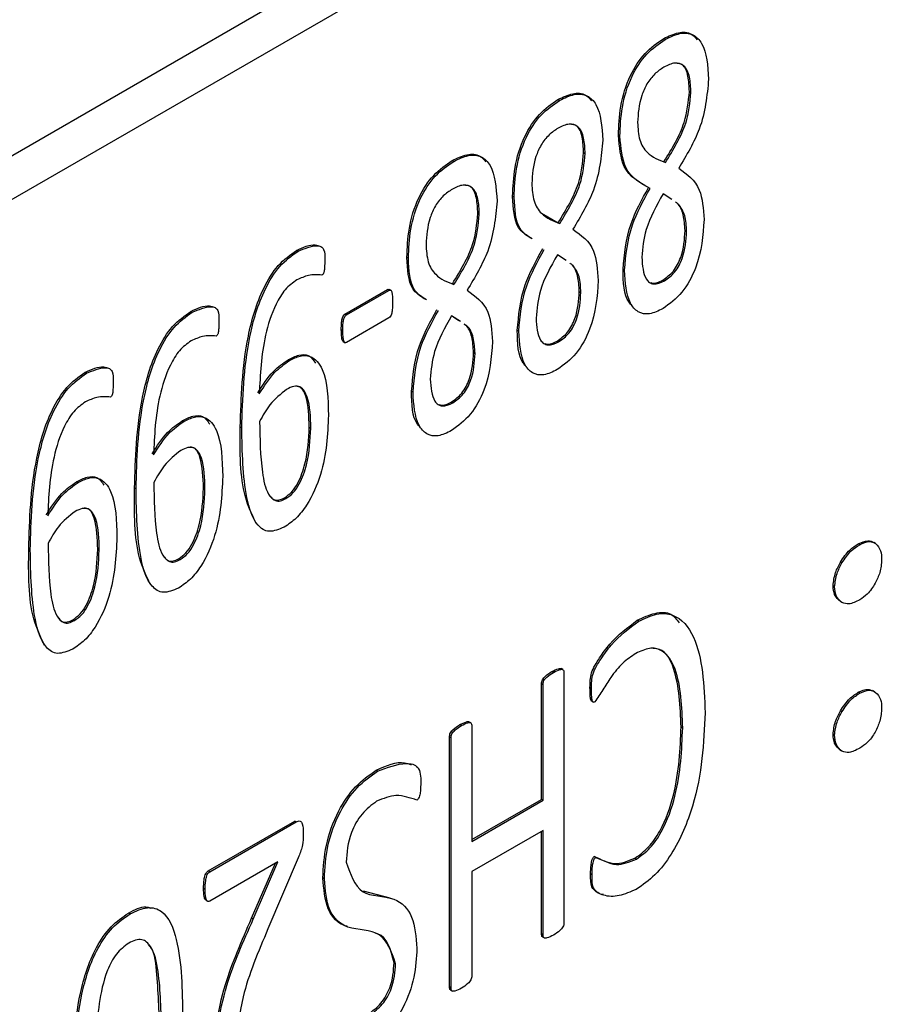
# Model space of a CAD drawing. Header units: inches. Extents: x 0 to 5655, y -2263 to 1330.
# Tile 15 of 239: x 515 to 535, y 958 to 981. Entities that reach past the tile are written whole.
import ezdxf

# ---------------------------------------------------------------- set-up
doc = ezdxf.new("R2010")
doc.units = ezdxf.units.IN
doc.header["$MEASUREMENT"] = 0

msp = doc.modelspace()

# ---------------------------------------------------------------- linework, layer by layer
at = {"color": 7, "linetype": 'Continuous', "lineweight": 25}
for p, q in [((611.875, 1033.684), (417.42, 921.455)), ((612.759, 1033.174), (418.304, 920.945)), ((529.943, 980.323), (529.908, 980.344)), ((530.505, 979.108), (530.54, 979.088)), ((527.479, 978.901), (527.444, 978.922)), ((528.887, 978.067), (528.852, 978.088)), ((528.041, 977.686), (528.076, 977.666)), ((525.015, 977.479), (524.98, 977.5)), ((529.913, 977.472), (529.948, 977.451)), ((526.423, 976.645), (526.388, 976.666)), ((530.1, 976.589), (529.894, 976.727)), ((525.577, 976.264), (525.612, 976.244)), ((527.061, 976.27), (527.449, 976.05)), ((527.449, 976.05), (527.484, 976.029)), ((530.405, 975.87), (530.44, 975.85)), ((521.389, 975.386), (521.354, 975.407)), ((527.636, 975.167), (527.43, 975.305)), ((523.959, 975.223), (523.924, 975.243)), ((528.995, 974.941), (528.96, 974.961)), ((524.985, 974.628), (525.02, 974.607)), ((529.886, 974.714), (529.922, 974.693)), ((522.48, 973.922), (523.47, 974.494)), ((522.515, 973.902), (523.505, 974.474)), ((523.505, 974.474), (523.47, 974.494)), ((523.552, 974.472), (523.508, 974.498)), ((527.941, 974.448), (527.976, 974.428)), ((518.925, 973.964), (518.89, 973.985)), ((522.515, 973.902), (522.48, 973.922)), ((523.505, 973.832), (522.515, 973.26)), ((525.172, 973.745), (524.966, 973.883)), ((525.136, 973.765), (525.017, 973.845)), ((522.432, 973.532), (522.397, 973.552)), ((526.531, 973.519), (526.496, 973.539)), ((522.439, 973.279), (522.483, 973.253)), ((527.422, 973.292), (527.458, 973.271)), ((525.477, 973.026), (525.512, 973.006)), ((521.191, 972.837), (521.155, 972.858)), ((516.461, 972.542), (516.426, 972.563)), ((524.067, 972.097), (524.032, 972.117)), ((524.958, 971.869), (524.994, 971.849)), ((518.727, 971.415), (518.691, 971.436)), ((520.079, 971.268), (520.044, 971.288)), ((521.65, 971.283), (521.685, 971.262)), ((516.263, 969.993), (516.227, 970.014)), ((517.615, 969.846), (517.58, 969.866)), ((519.186, 969.861), (519.221, 969.84)), ((521.072, 969.641), (521.108, 969.62)), ((515.151, 968.424), (515.116, 968.444)), ((516.722, 968.439), (516.757, 968.418)), ((534.474, 968.545), (534.439, 968.565)), ((534.843, 968.573), (534.799, 968.599)), ((518.608, 968.218), (518.644, 968.198)), ((534.059, 968.12), (534.024, 968.141)), ((533.888, 967.566), (533.853, 967.586)), ((534.06, 967.2), (534.025, 967.22)), ((516.144, 966.796), (516.18, 966.776)), ((529.325, 966.762), (529.289, 966.782)), ((527.56, 965.632), (527.516, 965.658)), ((527.338, 965.568), (527.303, 965.589)), ((527.582, 965.559), (527.582, 959.734)), ((527.061, 962.608), (527.061, 965.299)), ((527.097, 965.279), (527.061, 965.299)), ((527.097, 962.587), (527.097, 965.279)), ((528.225, 965.194), (528.19, 965.214)), ((534.474, 965.083), (534.439, 965.104)), ((534.816, 965.119), (534.772, 965.145)), ((528.224, 964.898), (528.269, 964.873)), ((534.059, 964.651), (534.024, 964.671)), ((525.193, 964.33), (525.158, 964.351)), ((525.413, 964.394), (525.369, 964.419)), ((525.435, 964.32), (525.435, 961.628)), ((530.349, 964.277), (530.313, 964.297)), ((524.917, 958.237), (524.917, 964.062)), ((524.953, 964.041), (524.917, 964.062)), ((524.953, 958.217), (524.953, 964.041)), ((533.888, 964.105), (533.853, 964.125)), ((534.06, 963.73), (534.025, 963.751)), ((523.243, 963.266), (523.208, 963.286)), ((525.435, 961.669), (527.061, 962.608)), ((525.435, 961.628), (527.097, 962.587)), ((527.097, 962.587), (527.061, 962.608)), ((519.295, 960.939), (521.312, 962.103)), ((519.331, 960.919), (521.347, 962.083)), ((521.347, 962.083), (521.312, 962.103)), ((527.097, 961.884), (525.435, 960.925)), ((527.061, 959.474), (527.061, 961.864)), ((527.097, 959.454), (527.097, 961.884)), ((528.291, 961.278), (528.428, 961.22)), ((528.326, 961.257), (528.291, 961.278)), ((520.921, 961.152), (519.334, 960.236)), ((520.308, 959.836), (520.862, 961.118)), ((520.344, 959.815), (520.921, 961.152)), ((521.395, 961.247), (520.688, 959.591)), ((529.271, 961.216), (529.235, 961.236)), ((519.331, 960.919), (519.295, 960.939)), ((525.435, 960.925), (525.435, 958.495)), ((528.24, 960.85), (528.204, 960.87)), ((522.003, 960.759), (521.967, 960.779)), ((519.224, 960.51), (519.188, 960.53)), ((522.907, 960.473), (523.528, 960.316)), ((519.246, 960.259), (519.29, 960.233)), ((517.477, 959.938), (517.441, 959.958)), ((520.344, 959.815), (520.308, 959.836)), ((527.097, 959.454), (527.061, 959.474)), ((527.083, 959.402), (527.127, 959.377)), ((523.663, 958.777), (523.628, 958.797)), ((524.953, 958.217), (524.917, 958.237)), ((524.94, 958.165), (524.985, 958.14))]:
    msp.add_line(p, q, dxfattribs=at)
for points, knots in [([(528.852, 978.088), (528.861, 978.309), (528.879, 978.751), (529.076, 979.44), (529.462, 980.04), (529.759, 980.242), (529.908, 980.344)], [0, 0, 0, 0, 0.281168, 0.561023, 0.780178, 1, 1, 1, 1]), ([(528.887, 978.067), (528.896, 978.289), (528.914, 978.731), (529.111, 979.419), (529.498, 980.02), (529.795, 980.222), (529.943, 980.323)], [0, 0, 0, 0, 0.281168, 0.561023, 0.780178, 1, 1, 1, 1]), ([(529.908, 980.344), (530.024, 980.4), (530.255, 980.511), (530.54, 980.493), (530.646, 980.365), (530.689, 980.313)], [0, 0, 0, 0, 0.373746, 0.746596, 1, 1, 1, 1]), ([(529.943, 980.323), (530.06, 980.38), (530.292, 980.494), (530.601, 980.459), (530.902, 980.15), (530.932, 979.71), (530.953, 979.401)], [0, 0, 0, 0, 0.187193, 0.373937, 0.560911, 1, 1, 1, 1]), ([(529.912, 979.677), (529.84, 979.63), (529.697, 979.536), (529.506, 979.292), (529.33, 978.885), (529.311, 978.594), (529.298, 978.389)], [0, 0, 0, 0, 0.187123, 0.373922, 0.56103, 1, 1, 1, 1]), ([(530.54, 979.088), (530.535, 979.212), (530.525, 979.459), (530.407, 979.728), (530.173, 979.805), (529.999, 979.72), (529.912, 979.677)], [0, 0, 0, 0, 0.280925, 0.560579, 0.779913, 1, 1, 1, 1]), ([(530.505, 979.108), (530.499, 979.23), (530.487, 979.472), (530.394, 979.735), (530.261, 979.758), (530.22, 979.765)], [0, 0, 0, 0, 0.411209, 0.820557, 1, 1, 1, 1]), ([(530.953, 979.401), (530.916, 979.012), (530.85, 978.315), (530.438, 977.624), (530.256, 977.319)], [0, 0, 0, 0, 0.558475, 1, 1, 1, 1]), ([(527.444, 978.922), (527.56, 978.978), (527.791, 979.089), (528.076, 979.071), (528.182, 978.943), (528.225, 978.891)], [0, 0, 0, 0, 0.373746, 0.746596, 1, 1, 1, 1]), ([(527.479, 978.901), (527.596, 978.958), (527.828, 979.072), (528.137, 979.037), (528.438, 978.728), (528.468, 978.288), (528.489, 977.979)], [0, 0, 0, 0, 0.187193, 0.373937, 0.560911, 1, 1, 1, 1]), ([(529.913, 977.472), (530.099, 977.778), (530.432, 978.325), (530.482, 978.869), (530.505, 979.108)], [0, 0, 0, 0, 0.560344, 1, 1, 1, 1]), ([(529.948, 977.451), (530.134, 977.758), (530.467, 978.305), (530.518, 978.849), (530.54, 979.088)], [0, 0, 0, 0, 0.560344, 1, 1, 1, 1]), ([(526.388, 976.666), (526.397, 976.887), (526.415, 977.329), (526.612, 978.018), (526.999, 978.618), (527.295, 978.82), (527.444, 978.922)], [0, 0, 0, 0, 0.281168, 0.561023, 0.780178, 1, 1, 1, 1]), ([(526.423, 976.645), (526.432, 976.867), (526.45, 977.309), (526.648, 977.997), (527.034, 978.598), (527.331, 978.8), (527.479, 978.901)], [0, 0, 0, 0, 0.281168, 0.561023, 0.780178, 1, 1, 1, 1]), ([(527.448, 978.255), (527.376, 978.208), (527.233, 978.114), (527.042, 977.87), (526.866, 977.463), (526.847, 977.172), (526.834, 976.967)], [0, 0, 0, 0, 0.187123, 0.373922, 0.56103, 1, 1, 1, 1]), ([(528.076, 977.666), (528.071, 977.79), (528.061, 978.036), (527.943, 978.306), (527.709, 978.382), (527.535, 978.298), (527.448, 978.255)], [0, 0, 0, 0, 0.2809249, 0.5605785, 0.7799127, 1, 1, 1, 1]), ([(528.041, 977.686), (528.035, 977.808), (528.023, 978.05), (527.93, 978.313), (527.797, 978.336), (527.756, 978.343)], [0, 0, 0, 0, 0.411209, 0.820557, 1, 1, 1, 1]), ([(529.298, 978.389), (529.307, 978.247), (529.324, 977.962), (529.545, 977.615), (529.795, 977.513), (529.948, 977.451)], [0, 0, 0, 0, 0.279922, 0.559512, 1, 1, 1, 1]), ([(529.553, 976.871), (529.329, 976.994), (528.929, 977.214), (528.875, 977.821), (528.852, 978.088)], [0, 0, 0, 0, 0.559493, 1, 1, 1, 1]), ([(529.588, 976.85), (529.364, 976.974), (528.964, 977.194), (528.91, 977.8), (528.887, 978.067)], [0, 0, 0, 0, 0.559493, 1, 1, 1, 1]), ([(528.489, 977.979), (528.452, 977.59), (528.386, 976.893), (527.974, 976.202), (527.792, 975.897)], [0, 0, 0, 0, 0.558475, 1, 1, 1, 1]), ([(524.98, 977.5), (525.096, 977.556), (525.327, 977.667), (525.612, 977.649), (525.718, 977.521), (525.761, 977.469)], [0, 0, 0, 0, 0.373746, 0.746596, 1, 1, 1, 1]), ([(525.015, 977.479), (525.132, 977.536), (525.364, 977.65), (525.673, 977.615), (525.974, 977.306), (526.004, 976.866), (526.025, 976.557)], [0, 0, 0, 0, 0.187193, 0.373937, 0.560911, 1, 1, 1, 1]), ([(527.449, 976.05), (527.635, 976.356), (527.968, 976.903), (528.018, 977.447), (528.041, 977.686)], [0, 0, 0, 0, 0.560344, 1, 1, 1, 1]), ([(527.484, 976.029), (527.671, 976.336), (528.003, 976.883), (528.054, 977.427), (528.076, 977.666)], [0, 0, 0, 0, 0.560344, 1, 1, 1, 1]), ([(523.924, 975.243), (523.933, 975.465), (523.951, 975.907), (524.148, 976.595), (524.535, 977.196), (524.831, 977.398), (524.98, 977.5)], [0, 0, 0, 0, 0.281168, 0.561023, 0.780178, 1, 1, 1, 1]), ([(523.959, 975.223), (523.968, 975.445), (523.986, 975.887), (524.184, 976.575), (524.57, 977.176), (524.867, 977.378), (525.015, 977.479)], [0, 0, 0, 0, 0.281168, 0.561023, 0.780178, 1, 1, 1, 1]), ([(530.256, 977.319), (530.448, 977.184), (530.792, 976.942), (530.829, 976.376), (530.846, 976.127)], [0, 0, 0, 0, 0.55872, 1, 1, 1, 1]), ([(525.612, 976.244), (525.607, 976.368), (525.597, 976.614), (525.479, 976.884), (525.245, 976.96), (525.071, 976.876), (524.984, 976.833)], [0, 0, 0, 0, 0.280925, 0.560579, 0.779913, 1, 1, 1, 1]), ([(525.577, 976.264), (525.571, 976.386), (525.559, 976.628), (525.466, 976.89), (525.333, 976.914), (525.292, 976.921)], [0, 0, 0, 0, 0.4112088, 0.8205567, 1, 1, 1, 1]), ([(526.834, 976.967), (526.843, 976.825), (526.86, 976.539), (527.081, 976.193), (527.331, 976.091), (527.484, 976.029)], [0, 0, 0, 0, 0.279922, 0.559512, 1, 1, 1, 1]), ([(524.984, 976.833), (524.912, 976.786), (524.769, 976.691), (524.578, 976.448), (524.402, 976.041), (524.383, 975.75), (524.37, 975.545)], [0, 0, 0, 0, 0.187123, 0.373922, 0.56103, 1, 1, 1, 1]), ([(526.81, 975.692), (526.702, 975.76), (526.427, 975.935), (526.403, 976.389), (526.388, 976.666)], [0, 0, 0, 0, 0.390373, 1, 1, 1, 1]), ([(526.845, 975.672), (526.738, 975.74), (526.462, 975.915), (526.438, 976.369), (526.423, 976.645)], [0, 0, 0, 0, 0.390373, 1, 1, 1, 1]), ([(528.96, 974.961), (528.991, 975.314), (529.046, 975.946), (529.398, 976.588), (529.553, 976.871)], [0, 0, 0, 0, 0.5592352, 1, 1, 1, 1]), ([(528.995, 974.941), (529.026, 975.294), (529.081, 975.925), (529.433, 976.567), (529.588, 976.85)], [0, 0, 0, 0, 0.5592352, 1, 1, 1, 1]), ([(529.894, 976.727), (529.738, 976.447), (529.458, 975.947), (529.417, 975.462), (529.398, 975.248)], [0, 0, 0, 0, 0.559748, 1, 1, 1, 1]), ([(526.025, 976.557), (525.988, 976.168), (525.922, 975.471), (525.51, 974.78), (525.328, 974.475)], [0, 0, 0, 0, 0.558475, 1, 1, 1, 1]), ([(530.405, 975.87), (530.397, 975.995), (530.381, 976.245), (530.287, 976.464), (530.197, 976.521), (530.185, 976.528)], [0, 0, 0, 0, 0.465393, 0.930218, 1, 1, 1, 1]), ([(530.44, 975.85), (530.435, 975.979), (530.424, 976.236), (530.311, 976.402), (530.255, 976.485)], [0, 0, 0, 0, 0.500306, 1, 1, 1, 1]), ([(524.985, 974.628), (525.171, 974.934), (525.504, 975.481), (525.554, 976.025), (525.577, 976.264)], [0, 0, 0, 0, 0.560344, 1, 1, 1, 1]), ([(525.02, 974.607), (525.207, 974.914), (525.539, 975.461), (525.59, 976.005), (525.612, 976.244)], [0, 0, 0, 0, 0.560344, 1, 1, 1, 1]), ([(530.846, 976.127), (530.821, 975.756), (530.784, 975.199), (530.353, 974.386), (530.045, 974.161), (529.891, 974.048)], [0, 0, 0, 0, 0.5001926, 0.7502802, 1, 1, 1, 1]), ([(527.792, 975.897), (527.984, 975.762), (528.328, 975.52), (528.365, 974.954), (528.382, 974.705)], [0, 0, 0, 0, 0.55872, 1, 1, 1, 1]), ([(529.886, 974.714), (529.973, 974.775), (530.103, 974.867), (530.234, 975.074), (530.378, 975.403), (530.393, 975.663), (530.405, 975.87)], [0, 0, 0, 0, 0.249367, 0.375044, 0.501015, 1, 1, 1, 1]), ([(529.922, 974.693), (530.008, 974.754), (530.138, 974.847), (530.269, 975.054), (530.413, 975.382), (530.428, 975.642), (530.44, 975.85)], [0, 0, 0, 0, 0.249367, 0.375044, 0.501015, 1, 1, 1, 1]), ([(521.354, 975.407), (521.508, 975.477), (521.69, 975.559), (521.836, 975.527), (521.859, 975.522)], [0, 0, 0, 0, 0.84725, 1, 1, 1, 1]), ([(521.389, 975.386), (521.54, 975.449), (521.729, 975.528), (521.926, 975.507), (522.015, 975.409), (522.012, 975.273), (522.01, 975.182)], [0, 0, 0, 0, 0.499254, 0.624834, 0.749137, 1, 1, 1, 1]), ([(524.37, 975.545), (524.379, 975.403), (524.396, 975.117), (524.617, 974.77), (524.867, 974.669), (525.02, 974.607)], [0, 0, 0, 0, 0.279922, 0.559512, 1, 1, 1, 1]), ([(520.044, 971.288), (520.063, 971.977), (520.092, 973.009), (520.465, 974.35), (520.911, 975.09), (521.206, 975.301), (521.354, 975.407)], [0, 0, 0, 0, 0.501115, 0.750703, 0.875511, 1, 1, 1, 1]), ([(520.079, 971.268), (520.098, 971.957), (520.127, 972.989), (520.501, 974.33), (520.946, 975.07), (521.242, 975.281), (521.389, 975.386)], [0, 0, 0, 0, 0.501115, 0.750703, 0.875511, 1, 1, 1, 1]), ([(526.496, 973.539), (526.527, 973.892), (526.582, 974.524), (526.934, 975.166), (527.089, 975.449)], [0, 0, 0, 0, 0.559235, 1, 1, 1, 1]), ([(526.531, 973.519), (526.562, 973.872), (526.617, 974.503), (526.969, 975.145), (527.124, 975.428)], [0, 0, 0, 0, 0.559235, 1, 1, 1, 1]), ([(527.43, 975.305), (527.274, 975.025), (526.994, 974.525), (526.953, 974.04), (526.934, 973.826)], [0, 0, 0, 0, 0.559748, 1, 1, 1, 1]), ([(522.01, 975.182), (522.01, 975.124), (522.009, 975.037), (522, 974.937), (521.99, 974.889), (521.979, 974.865), (521.963, 974.842), (521.95, 974.834), (521.944, 974.83)], [0, 0, 0, 0, 0.500072, 0.750021, 0.812699, 0.874991, 0.937634, 1, 1, 1, 1]), ([(524.346, 974.27), (524.238, 974.338), (523.963, 974.513), (523.939, 974.967), (523.924, 975.243)], [0, 0, 0, 0, 0.390373, 1, 1, 1, 1]), ([(524.381, 974.25), (524.274, 974.318), (523.999, 974.493), (523.974, 974.946), (523.959, 975.223)], [0, 0, 0, 0, 0.390373, 1, 1, 1, 1]), ([(527.941, 974.448), (527.933, 974.573), (527.917, 974.823), (527.823, 975.042), (527.733, 975.099), (527.721, 975.106)], [0, 0, 0, 0, 0.465393, 0.930218, 1, 1, 1, 1]), ([(527.976, 974.428), (527.971, 974.557), (527.96, 974.814), (527.847, 974.98), (527.791, 975.062)], [0, 0, 0, 0, 0.500306, 1, 1, 1, 1]), ([(529.398, 975.248), (529.41, 975.054), (529.426, 974.811), (529.573, 974.653), (529.706, 974.6), (529.835, 974.656), (529.922, 974.693)], [0, 0, 0, 0, 0.4991447, 0.6250278, 0.7507661, 1, 1, 1, 1]), ([(521.944, 974.83), (521.842, 974.838), (521.66, 974.852), (521.454, 974.76), (521.363, 974.719)], [0, 0, 0, 0, 0.560334, 1, 1, 1, 1]), ([(529.173, 974.114), (529.148, 974.14), (528.974, 974.314), (528.966, 974.664), (528.96, 974.961)], [0, 0, 0, 0, 0.149342, 1, 1, 1, 1]), ([(529.891, 974.048), (529.785, 973.996), (529.571, 973.893), (529.298, 973.952), (529.038, 974.254), (529.013, 974.658), (528.995, 974.941)], [0, 0, 0, 0, 0.186883, 0.373493, 0.560545, 1, 1, 1, 1]), ([(521.363, 974.719), (521.268, 974.651), (521.078, 974.513), (520.799, 974.036), (520.535, 973.178), (520.506, 972.509), (520.487, 972.062)], [0, 0, 0, 0, 0.124577, 0.249392, 0.499036, 1, 1, 1, 1]), ([(528.382, 974.705), (528.357, 974.334), (528.32, 973.777), (527.889, 972.964), (527.581, 972.738), (527.428, 972.626)], [0, 0, 0, 0, 0.500193, 0.75028, 1, 1, 1, 1]), ([(529.608, 974.656), (529.619, 974.652), (529.694, 974.62), (529.798, 974.671), (529.886, 974.714)], [0, 0, 0, 0, 0.145932, 1, 1, 1, 1]), ([(523.47, 974.494), (523.484, 974.499), (523.501, 974.505), (523.509, 974.495), (523.511, 974.493)], [0, 0, 0, 0, 0.834225, 1, 1, 1, 1]), ([(523.505, 974.474), (523.518, 974.477), (523.544, 974.484), (523.574, 974.446), (523.588, 974.35), (523.59, 974.26), (523.591, 974.2)], [0, 0, 0, 0, 0.125196, 0.249191, 0.500458, 1, 1, 1, 1]), ([(525.328, 974.475), (525.52, 974.34), (525.864, 974.097), (525.901, 973.532), (525.918, 973.283)], [0, 0, 0, 0, 0.55872, 1, 1, 1, 1]), ([(527.422, 973.292), (527.509, 973.353), (527.639, 973.445), (527.77, 973.652), (527.914, 973.981), (527.929, 974.241), (527.941, 974.448)], [0, 0, 0, 0, 0.249367, 0.375044, 0.501015, 1, 1, 1, 1]), ([(527.458, 973.271), (527.544, 973.332), (527.674, 973.424), (527.806, 973.632), (527.949, 973.96), (527.964, 974.22), (527.976, 974.428)], [0, 0, 0, 0, 0.249367, 0.375044, 0.501015, 1, 1, 1, 1]), ([(518.89, 973.985), (519.044, 974.055), (519.226, 974.137), (519.372, 974.105), (519.395, 974.1)], [0, 0, 0, 0, 0.8472498, 1, 1, 1, 1]), ([(523.591, 974.2), (523.59, 974.14), (523.588, 974.049), (523.574, 973.937), (523.544, 973.866), (523.518, 973.843), (523.505, 973.832)], [0, 0, 0, 0, 0.499597, 0.750688, 0.87475, 1, 1, 1, 1]), ([(517.58, 969.866), (517.599, 970.555), (517.628, 971.587), (518.001, 972.928), (518.447, 973.668), (518.742, 973.879), (518.89, 973.985)], [0, 0, 0, 0, 0.501115, 0.750703, 0.875511, 1, 1, 1, 1]), ([(517.615, 969.846), (517.634, 970.535), (517.663, 971.567), (518.037, 972.908), (518.482, 973.648), (518.778, 973.859), (518.925, 973.964)], [0, 0, 0, 0, 0.501115, 0.750703, 0.875511, 1, 1, 1, 1]), ([(518.925, 973.964), (519.076, 974.027), (519.265, 974.106), (519.462, 974.085), (519.551, 973.987), (519.548, 973.851), (519.546, 973.76)], [0, 0, 0, 0, 0.499254, 0.624834, 0.749137, 1, 1, 1, 1]), ([(522.397, 973.552), (522.397, 973.613), (522.398, 973.703), (522.415, 973.816), (522.441, 973.886), (522.467, 973.91), (522.48, 973.922)], [0, 0, 0, 0, 0.499776, 0.750545, 0.875145, 1, 1, 1, 1]), ([(522.432, 973.532), (522.433, 973.592), (522.433, 973.683), (522.45, 973.795), (522.477, 973.866), (522.502, 973.89), (522.515, 973.902)], [0, 0, 0, 0, 0.499776, 0.750545, 0.875145, 1, 1, 1, 1]), ([(524.032, 972.117), (524.063, 972.47), (524.118, 973.102), (524.47, 973.744), (524.625, 974.027)], [0, 0, 0, 0, 0.559235, 1, 1, 1, 1]), ([(524.067, 972.097), (524.098, 972.45), (524.153, 973.081), (524.505, 973.723), (524.66, 974.006)], [0, 0, 0, 0, 0.559235, 1, 1, 1, 1]), ([(519.546, 973.76), (519.546, 973.702), (519.545, 973.614), (519.536, 973.515), (519.526, 973.467), (519.515, 973.443), (519.499, 973.42), (519.486, 973.412), (519.48, 973.408)], [0, 0, 0, 0, 0.500072, 0.750021, 0.812699, 0.874991, 0.937634, 1, 1, 1, 1]), ([(524.966, 973.883), (524.81, 973.603), (524.53, 973.103), (524.489, 972.618), (524.47, 972.404)], [0, 0, 0, 0, 0.559748, 1, 1, 1, 1]), ([(525.477, 973.026), (525.469, 973.151), (525.453, 973.401), (525.359, 973.62), (525.269, 973.677), (525.257, 973.684)], [0, 0, 0, 0, 0.465393, 0.930218, 1, 1, 1, 1]), ([(525.512, 973.006), (525.505, 973.131), (525.489, 973.382), (525.385, 973.611), (525.282, 973.672), (525.259, 973.686)], [0, 0, 0, 0, 0.435575, 0.870617, 1, 1, 1, 1]), ([(526.934, 973.826), (526.947, 973.632), (526.962, 973.389), (527.109, 973.231), (527.242, 973.178), (527.371, 973.234), (527.458, 973.271)], [0, 0, 0, 0, 0.4991447, 0.6250278, 0.7507661, 1, 1, 1, 1]), ([(522.444, 973.277), (522.437, 973.284), (522.415, 973.308), (522.401, 973.407), (522.399, 973.494), (522.397, 973.552)], [0, 0, 0, 0, 0.138705, 0.425814, 1, 1, 1, 1]), ([(522.515, 973.26), (522.509, 973.257), (522.495, 973.25), (522.474, 973.256), (522.452, 973.29), (522.436, 973.384), (522.434, 973.473), (522.432, 973.532)], [0, 0, 0, 0, 0.062476, 0.125171, 0.24959, 0.499736, 1, 1, 1, 1]), ([(526.709, 972.692), (526.684, 972.718), (526.51, 972.892), (526.502, 973.242), (526.496, 973.539)], [0, 0, 0, 0, 0.149342, 1, 1, 1, 1]), ([(527.428, 972.626), (527.321, 972.574), (527.107, 972.471), (526.834, 972.53), (526.575, 972.832), (526.549, 973.236), (526.531, 973.519)], [0, 0, 0, 0, 0.1868829, 0.3734928, 0.5605453, 1, 1, 1, 1]), ([(518.899, 973.297), (518.804, 973.229), (518.614, 973.091), (518.335, 972.614), (518.071, 971.756), (518.042, 971.087), (518.023, 970.64)], [0, 0, 0, 0, 0.124577, 0.249392, 0.499036, 1, 1, 1, 1]), ([(519.48, 973.408), (519.378, 973.416), (519.196, 973.43), (518.99, 973.338), (518.899, 973.297)], [0, 0, 0, 0, 0.560334, 1, 1, 1, 1]), ([(525.918, 973.283), (525.893, 972.911), (525.856, 972.355), (525.425, 971.542), (525.117, 971.316), (524.964, 971.204)], [0, 0, 0, 0, 0.500193, 0.75028, 1, 1, 1, 1]), ([(527.144, 973.234), (527.155, 973.23), (527.23, 973.198), (527.334, 973.249), (527.422, 973.292)], [0, 0, 0, 0, 0.145932, 1, 1, 1, 1]), ([(521.155, 972.858), (521.239, 972.899), (521.407, 972.982), (521.659, 972.986), (521.748, 972.849), (521.796, 972.776)], [0, 0, 0, 0, 0.3170083, 0.6332484, 1, 1, 1, 1]), ([(524.958, 971.869), (525.045, 971.931), (525.175, 972.023), (525.306, 972.23), (525.45, 972.558), (525.465, 972.818), (525.477, 973.026)], [0, 0, 0, 0, 0.249367, 0.375044, 0.501015, 1, 1, 1, 1]), ([(524.994, 971.849), (525.08, 971.91), (525.21, 972.002), (525.342, 972.21), (525.485, 972.538), (525.5, 972.798), (525.512, 973.006)], [0, 0, 0, 0, 0.249367, 0.375044, 0.501015, 1, 1, 1, 1]), ([(520.451, 972.082), (520.566, 972.263), (520.77, 972.587), (521.038, 972.775), (521.155, 972.858)], [0, 0, 0, 0, 0.560629, 1, 1, 1, 1]), ([(520.487, 972.062), (520.601, 972.243), (520.806, 972.567), (521.073, 972.755), (521.191, 972.837)], [0, 0, 0, 0, 0.560629, 1, 1, 1, 1]), ([(521.191, 972.837), (521.275, 972.88), (521.445, 972.965), (521.749, 972.951), (522.074, 972.531), (522.088, 971.949), (522.098, 971.56)], [0, 0, 0, 0, 0.1254406, 0.2505771, 0.4993526, 1, 1, 1, 1]), ([(515.116, 968.444), (515.135, 969.133), (515.164, 970.165), (515.537, 971.506), (515.983, 972.246), (516.278, 972.457), (516.426, 972.563)], [0, 0, 0, 0, 0.501115, 0.750703, 0.875511, 1, 1, 1, 1]), ([(515.151, 968.424), (515.17, 969.113), (515.199, 970.145), (515.573, 971.486), (516.018, 972.225), (516.314, 972.437), (516.461, 972.542)], [0, 0, 0, 0, 0.501115, 0.750703, 0.875511, 1, 1, 1, 1]), ([(516.426, 972.563), (516.58, 972.633), (516.762, 972.715), (516.908, 972.682), (516.931, 972.677)], [0, 0, 0, 0, 0.84725, 1, 1, 1, 1]), ([(516.461, 972.542), (516.612, 972.605), (516.801, 972.684), (516.998, 972.663), (517.087, 972.565), (517.084, 972.429), (517.082, 972.338)], [0, 0, 0, 0, 0.499254, 0.624834, 0.749137, 1, 1, 1, 1]), ([(517.082, 972.338), (517.082, 972.28), (517.081, 972.192), (517.072, 972.093), (517.062, 972.045), (517.051, 972.021), (517.035, 971.998), (517.022, 971.99), (517.016, 971.986)], [0, 0, 0, 0, 0.500072, 0.750021, 0.812699, 0.874991, 0.937634, 1, 1, 1, 1]), ([(524.47, 972.404), (524.483, 972.21), (524.498, 971.967), (524.645, 971.809), (524.778, 971.756), (524.908, 971.812), (524.994, 971.849)], [0, 0, 0, 0, 0.4991447, 0.6250278, 0.7507661, 1, 1, 1, 1]), ([(521.123, 972.166), (520.986, 972.058), (520.739, 971.863), (520.569, 971.555), (520.494, 971.418)], [0, 0, 0, 0, 0.557994, 1, 1, 1, 1]), ([(521.685, 971.262), (521.68, 971.52), (521.673, 971.906), (521.489, 972.221), (521.292, 972.25), (521.18, 972.194), (521.123, 972.166)], [0, 0, 0, 0, 0.501071, 0.749884, 0.874705, 1, 1, 1, 1]), ([(521.65, 971.283), (521.642, 971.534), (521.631, 971.91), (521.476, 972.235), (521.358, 972.241), (521.338, 972.243)], [0, 0, 0, 0, 0.625587, 0.93623, 1, 1, 1, 1]), ([(524.245, 971.27), (524.22, 971.296), (524.046, 971.47), (524.038, 971.82), (524.032, 972.117)], [0, 0, 0, 0, 0.149342, 1, 1, 1, 1]), ([(524.964, 971.204), (524.857, 971.152), (524.643, 971.049), (524.371, 971.108), (524.111, 971.41), (524.085, 971.814), (524.067, 972.097)], [0, 0, 0, 0, 0.186883, 0.373493, 0.560545, 1, 1, 1, 1]), ([(516.435, 971.875), (516.34, 971.807), (516.15, 971.669), (515.871, 971.192), (515.607, 970.334), (515.578, 969.664), (515.559, 969.218)], [0, 0, 0, 0, 0.1245768, 0.249392, 0.4990361, 1, 1, 1, 1]), ([(517.016, 971.986), (516.914, 971.994), (516.732, 972.008), (516.526, 971.916), (516.435, 971.875)], [0, 0, 0, 0, 0.560334, 1, 1, 1, 1]), ([(524.68, 971.812), (524.691, 971.808), (524.766, 971.776), (524.87, 971.826), (524.958, 971.869)], [0, 0, 0, 0, 0.145932, 1, 1, 1, 1]), ([(517.987, 970.66), (518.102, 970.841), (518.306, 971.165), (518.574, 971.353), (518.691, 971.436)], [0, 0, 0, 0, 0.560629, 1, 1, 1, 1]), ([(518.023, 970.64), (518.137, 970.821), (518.342, 971.145), (518.609, 971.333), (518.727, 971.415)], [0, 0, 0, 0, 0.560629, 1, 1, 1, 1]), ([(518.691, 971.436), (518.775, 971.477), (518.943, 971.56), (519.195, 971.564), (519.284, 971.427), (519.332, 971.354)], [0, 0, 0, 0, 0.3170083, 0.6332484, 1, 1, 1, 1]), ([(518.727, 971.415), (518.811, 971.458), (518.981, 971.543), (519.285, 971.529), (519.61, 971.109), (519.624, 970.527), (519.634, 970.138)], [0, 0, 0, 0, 0.125441, 0.250577, 0.499353, 1, 1, 1, 1]), ([(520.494, 971.418), (520.501, 971.014), (520.511, 970.407), (520.64, 969.773), (520.818, 969.571), (520.974, 969.555), (521.063, 969.599), (521.108, 969.62)], [0, 0, 0, 0, 0.500838, 0.750703, 0.875014, 0.937512, 1, 1, 1, 1]), ([(522.098, 971.56), (522.077, 971.11), (522.046, 970.436), (521.678, 969.567), (521.352, 969.144), (521.163, 969.019), (521.069, 968.956)], [0, 0, 0, 0, 0.500083, 0.749519, 0.87469, 1, 1, 1, 1]), ([(520.413, 969.042), (520.319, 969.24), (520.029, 969.85), (520.038, 970.709), (520.044, 971.288)], [0, 0, 0, 0, 0.325718, 1, 1, 1, 1]), ([(521.069, 968.956), (520.945, 968.904), (520.697, 968.801), (520.353, 969.045), (520.104, 969.863), (520.089, 970.705), (520.079, 971.268)], [0, 0, 0, 0, 0.124144, 0.248676, 0.498435, 1, 1, 1, 1]), ([(521.072, 969.641), (521.131, 969.682), (521.249, 969.764), (521.433, 970.051), (521.618, 970.588), (521.637, 971.005), (521.65, 971.283)], [0, 0, 0, 0, 0.124826, 0.249744, 0.499344, 1, 1, 1, 1]), ([(521.108, 969.62), (521.166, 969.661), (521.284, 969.744), (521.469, 970.03), (521.653, 970.567), (521.672, 970.984), (521.685, 971.262)], [0, 0, 0, 0, 0.124826, 0.249744, 0.499344, 1, 1, 1, 1]), ([(518.659, 970.744), (518.522, 970.636), (518.275, 970.441), (518.105, 970.133), (518.03, 969.996)], [0, 0, 0, 0, 0.557994, 1, 1, 1, 1]), ([(519.221, 969.84), (519.216, 970.098), (519.209, 970.484), (519.025, 970.799), (518.828, 970.827), (518.716, 970.772), (518.659, 970.744)], [0, 0, 0, 0, 0.5010711, 0.7498844, 0.874705, 1, 1, 1, 1]), ([(519.186, 969.861), (519.178, 970.112), (519.167, 970.488), (519.012, 970.813), (518.894, 970.819), (518.874, 970.821)], [0, 0, 0, 0, 0.625587, 0.93623, 1, 1, 1, 1]), ([(515.523, 969.238), (515.638, 969.419), (515.842, 969.743), (516.11, 969.931), (516.227, 970.014)], [0, 0, 0, 0, 0.560629, 1, 1, 1, 1]), ([(515.559, 969.218), (515.673, 969.399), (515.878, 969.723), (516.145, 969.911), (516.263, 969.993)], [0, 0, 0, 0, 0.560629, 1, 1, 1, 1]), ([(516.227, 970.014), (516.311, 970.055), (516.479, 970.138), (516.731, 970.142), (516.82, 970.005), (516.868, 969.932)], [0, 0, 0, 0, 0.317008, 0.633248, 1, 1, 1, 1]), ([(516.263, 969.993), (516.347, 970.036), (516.517, 970.121), (516.821, 970.107), (517.146, 969.687), (517.16, 969.105), (517.17, 968.716)], [0, 0, 0, 0, 0.125441, 0.250577, 0.499353, 1, 1, 1, 1]), ([(518.03, 969.996), (518.037, 969.592), (518.047, 968.985), (518.176, 968.351), (518.354, 968.149), (518.51, 968.133), (518.599, 968.177), (518.644, 968.198)], [0, 0, 0, 0, 0.500838, 0.750703, 0.875014, 0.937512, 1, 1, 1, 1]), ([(519.634, 970.138), (519.613, 969.688), (519.582, 969.014), (519.214, 968.145), (518.888, 967.722), (518.699, 967.597), (518.605, 967.534)], [0, 0, 0, 0, 0.500083, 0.749519, 0.87469, 1, 1, 1, 1]), ([(517.949, 967.619), (517.855, 967.818), (517.565, 968.428), (517.574, 969.287), (517.58, 969.866)], [0, 0, 0, 0, 0.325718, 1, 1, 1, 1]), ([(518.605, 967.534), (518.481, 967.482), (518.233, 967.379), (517.889, 967.623), (517.64, 968.441), (517.625, 969.283), (517.615, 969.846)], [0, 0, 0, 0, 0.124144, 0.248676, 0.498435, 1, 1, 1, 1]), ([(518.608, 968.218), (518.667, 968.26), (518.785, 968.342), (518.969, 968.629), (519.154, 969.166), (519.173, 969.582), (519.186, 969.861)], [0, 0, 0, 0, 0.124826, 0.2497438, 0.4993437, 1, 1, 1, 1]), ([(518.644, 968.198), (518.702, 968.239), (518.82, 968.322), (519.005, 968.608), (519.189, 969.145), (519.208, 969.562), (519.221, 969.84)], [0, 0, 0, 0, 0.124826, 0.2497438, 0.4993437, 1, 1, 1, 1]), ([(520.741, 969.676), (520.766, 969.645), (520.815, 969.583), (520.94, 969.577), (521.028, 969.619), (521.072, 969.641)], [0, 0, 0, 0, 0.3469189, 0.6734854, 1, 1, 1, 1]), ([(516.195, 969.322), (516.058, 969.214), (515.811, 969.019), (515.641, 968.711), (515.566, 968.574)], [0, 0, 0, 0, 0.557994, 1, 1, 1, 1]), ([(516.757, 968.418), (516.752, 968.676), (516.745, 969.062), (516.561, 969.377), (516.364, 969.405), (516.252, 969.35), (516.195, 969.322)], [0, 0, 0, 0, 0.501071, 0.749884, 0.874705, 1, 1, 1, 1]), ([(516.722, 968.439), (516.714, 968.69), (516.703, 969.066), (516.549, 969.39), (516.43, 969.397), (516.41, 969.399)], [0, 0, 0, 0, 0.625587, 0.93623, 1, 1, 1, 1]), ([(517.17, 968.716), (517.149, 968.266), (517.118, 967.592), (516.75, 966.723), (516.424, 966.3), (516.235, 966.174), (516.141, 966.112)], [0, 0, 0, 0, 0.500083, 0.749519, 0.87469, 1, 1, 1, 1]), ([(534.439, 968.565), (534.518, 968.601), (534.658, 968.666), (534.762, 968.616), (534.807, 968.594)], [0, 0, 0, 0, 0.559499, 1, 1, 1, 1]), ([(534.474, 968.545), (534.553, 968.581), (534.694, 968.645), (534.797, 968.596), (534.842, 968.574)], [0, 0, 0, 0, 0.559499, 1, 1, 1, 1]), ([(515.485, 966.197), (515.391, 966.396), (515.101, 967.006), (515.11, 967.865), (515.116, 968.444)], [0, 0, 0, 0, 0.325718, 1, 1, 1, 1]), ([(516.141, 966.112), (516.017, 966.06), (515.769, 965.956), (515.425, 966.201), (515.176, 967.019), (515.161, 967.861), (515.151, 968.424)], [0, 0, 0, 0, 0.124144, 0.248676, 0.498435, 1, 1, 1, 1]), ([(515.566, 968.574), (515.573, 968.17), (515.583, 967.563), (515.712, 966.929), (515.89, 966.727), (516.046, 966.711), (516.135, 966.754), (516.18, 966.776)], [0, 0, 0, 0, 0.500838, 0.750703, 0.875014, 0.937512, 1, 1, 1, 1]), ([(516.144, 966.796), (516.203, 966.838), (516.321, 966.92), (516.506, 967.206), (516.69, 967.743), (516.709, 968.16), (516.722, 968.439)], [0, 0, 0, 0, 0.124826, 0.249744, 0.499344, 1, 1, 1, 1]), ([(516.18, 966.776), (516.238, 966.817), (516.356, 966.9), (516.541, 967.186), (516.725, 967.723), (516.744, 968.14), (516.757, 968.418)], [0, 0, 0, 0, 0.124826, 0.249744, 0.499344, 1, 1, 1, 1]), ([(534.024, 968.141), (534.092, 968.243), (534.215, 968.426), (534.37, 968.522), (534.439, 968.565)], [0, 0, 0, 0, 0.558201, 1, 1, 1, 1]), ([(534.059, 968.12), (534.128, 968.222), (534.251, 968.405), (534.406, 968.502), (534.474, 968.545)], [0, 0, 0, 0, 0.558201, 1, 1, 1, 1]), ([(534.842, 968.574), (534.889, 968.523), (534.972, 968.433), (534.981, 968.27), (534.984, 968.198)], [0, 0, 0, 0, 0.5591793, 1, 1, 1, 1]), ([(518.277, 968.254), (518.302, 968.222), (518.351, 968.16), (518.476, 968.155), (518.564, 968.197), (518.608, 968.218)], [0, 0, 0, 0, 0.3469189, 0.6734854, 1, 1, 1, 1]), ([(534.984, 968.198), (534.978, 968.098), (534.967, 967.919), (534.875, 967.73), (534.835, 967.647)], [0, 0, 0, 0, 0.559806, 1, 1, 1, 1]), ([(533.853, 967.586), (533.865, 967.689), (533.887, 967.872), (533.982, 968.058), (534.024, 968.141)], [0, 0, 0, 0, 0.558484, 1, 1, 1, 1]), ([(533.888, 967.566), (533.901, 967.668), (533.922, 967.851), (534.017, 968.038), (534.059, 968.12)], [0, 0, 0, 0, 0.558484, 1, 1, 1, 1]), ([(534.025, 967.22), (533.971, 967.266), (533.875, 967.348), (533.86, 967.513), (533.853, 967.586)], [0, 0, 0, 0, 0.559733, 1, 1, 1, 1]), ([(534.06, 967.2), (534.007, 967.245), (533.91, 967.327), (533.895, 967.493), (533.888, 967.566)], [0, 0, 0, 0, 0.559733, 1, 1, 1, 1]), ([(534.835, 967.647), (534.776, 967.555), (534.671, 967.392), (534.535, 967.302), (534.474, 967.262)], [0, 0, 0, 0, 0.558796, 1, 1, 1, 1]), ([(534.474, 967.262), (534.387, 967.217), (534.232, 967.136), (534.113, 967.18), (534.06, 967.2)], [0, 0, 0, 0, 0.56091, 1, 1, 1, 1]), ([(515.813, 966.832), (515.838, 966.8), (515.887, 966.738), (516.012, 966.733), (516.1, 966.775), (516.144, 966.796)], [0, 0, 0, 0, 0.346919, 0.673485, 1, 1, 1, 1]), ([(528.19, 965.214), (528.19, 965.327), (528.19, 965.554), (528.414, 965.915), (528.747, 966.378), (529.066, 966.616), (529.289, 966.782)], [0, 0, 0, 0, 0.186628, 0.373441, 0.561247, 1, 1, 1, 1]), ([(529.289, 966.782), (529.43, 966.847), (529.71, 966.977), (530.08, 966.98), (530.208, 966.802), (530.264, 966.725)], [0, 0, 0, 0, 0.361716, 0.723208, 1, 1, 1, 1]), ([(529.325, 966.762), (529.467, 966.829), (529.75, 966.964), (530.252, 966.92), (530.804, 966.235), (530.845, 965.27), (530.873, 964.627)], [0, 0, 0, 0, 0.1253425, 0.2506078, 0.4998489, 1, 1, 1, 1]), ([(528.225, 965.194), (528.225, 965.307), (528.226, 965.533), (528.449, 965.895), (528.782, 966.358), (529.101, 966.595), (529.325, 966.762)], [0, 0, 0, 0, 0.186628, 0.373441, 0.561247, 1, 1, 1, 1]), ([(530.349, 964.277), (530.332, 964.765), (530.306, 965.497), (529.946, 966.083), (529.581, 966.162), (529.365, 966.061), (529.257, 966.01)], [0, 0, 0, 0, 0.500631, 0.749868, 0.874889, 1, 1, 1, 1]), ([(530.313, 964.297), (530.292, 964.775), (530.261, 965.492), (529.947, 966.097), (529.713, 966.121), (529.665, 966.126)], [0, 0, 0, 0, 0.613693, 0.919218, 1, 1, 1, 1]), ([(529.257, 966.01), (529.153, 965.94), (528.945, 965.801), (528.687, 965.481), (528.491, 965.162), (528.362, 964.974), (528.299, 964.88)], [0, 0, 0, 0, 0.280291, 0.561193, 0.782214, 1, 1, 1, 1]), ([(527.303, 965.589), (527.355, 965.614), (527.419, 965.645), (527.493, 965.664), (527.511, 965.657), (527.519, 965.653)], [0, 0, 0, 0, 0.687315, 0.860007, 1, 1, 1, 1]), ([(527.338, 965.568), (527.39, 965.594), (527.455, 965.626), (527.53, 965.643), (527.563, 965.636), (527.58, 965.603), (527.581, 965.573), (527.582, 965.559)], [0, 0, 0, 0, 0.499428, 0.624913, 0.749869, 0.874619, 1, 1, 1, 1]), ([(527.061, 965.299), (527.062, 965.314), (527.063, 965.345), (527.08, 965.397), (527.112, 965.443), (527.187, 965.513), (527.251, 965.555), (527.303, 965.589)], [0, 0, 0, 0, 0.125373, 0.250141, 0.375101, 0.500559, 1, 1, 1, 1]), ([(527.097, 965.279), (527.097, 965.294), (527.098, 965.325), (527.115, 965.377), (527.148, 965.422), (527.222, 965.492), (527.287, 965.535), (527.338, 965.568)], [0, 0, 0, 0, 0.125373, 0.250141, 0.375101, 0.500559, 1, 1, 1, 1]), ([(528.229, 964.896), (528.228, 964.897), (528.215, 964.9), (528.203, 964.946), (528.191, 965.05), (528.19, 965.148), (528.19, 965.214)], [0, 0, 0, 0, 0.0157333, 0.1554073, 0.4368272, 1, 1, 1, 1]), ([(528.299, 964.88), (528.291, 964.876), (528.277, 964.869), (528.254, 964.878), (528.237, 964.923), (528.228, 965.032), (528.226, 965.129), (528.225, 965.194)], [0, 0, 0, 0, 0.06236, 0.125093, 0.249248, 0.4994, 1, 1, 1, 1]), ([(534.439, 965.104), (534.519, 965.141), (534.647, 965.2), (534.738, 965.153), (534.772, 965.135)], [0, 0, 0, 0, 0.6265594, 1, 1, 1, 1]), ([(534.024, 964.671), (534.092, 964.775), (534.213, 964.961), (534.37, 965.06), (534.439, 965.104)], [0, 0, 0, 0, 0.557884, 1, 1, 1, 1]), ([(534.059, 964.651), (534.127, 964.755), (534.249, 964.941), (534.405, 965.04), (534.474, 965.083)], [0, 0, 0, 0, 0.557884, 1, 1, 1, 1]), ([(534.474, 965.083), (534.554, 965.119), (534.696, 965.182), (534.798, 965.127), (534.842, 965.103)], [0, 0, 0, 0, 0.559439, 1, 1, 1, 1]), ([(534.842, 965.103), (534.889, 965.055), (534.973, 964.968), (534.981, 964.808), (534.984, 964.737)], [0, 0, 0, 0, 0.558865, 1, 1, 1, 1]), ([(534.984, 964.737), (534.978, 964.635), (534.966, 964.454), (534.875, 964.262), (534.835, 964.177)], [0, 0, 0, 0, 0.559696, 1, 1, 1, 1]), ([(530.873, 964.627), (530.839, 963.919), (530.787, 962.858), (530.222, 961.488), (529.712, 960.818), (529.416, 960.614), (529.268, 960.511)], [0, 0, 0, 0, 0.500016, 0.749521, 0.874763, 1, 1, 1, 1]), ([(533.853, 964.125), (533.865, 964.226), (533.886, 964.407), (533.982, 964.59), (534.024, 964.671)], [0, 0, 0, 0, 0.558637, 1, 1, 1, 1]), ([(533.888, 964.105), (533.9, 964.206), (533.921, 964.386), (534.017, 964.57), (534.059, 964.651)], [0, 0, 0, 0, 0.558637, 1, 1, 1, 1]), ([(524.917, 964.062), (524.918, 964.077), (524.919, 964.107), (524.937, 964.159), (524.969, 964.205), (525.042, 964.275), (525.107, 964.317), (525.158, 964.351)], [0, 0, 0, 0, 0.125165, 0.250381, 0.375208, 0.500627, 1, 1, 1, 1]), ([(524.953, 964.041), (524.953, 964.057), (524.954, 964.087), (524.972, 964.139), (525.004, 964.184), (525.078, 964.254), (525.142, 964.296), (525.193, 964.33)], [0, 0, 0, 0, 0.125165, 0.250381, 0.375208, 0.500627, 1, 1, 1, 1]), ([(525.158, 964.351), (525.209, 964.376), (525.273, 964.407), (525.347, 964.427), (525.365, 964.419), (525.372, 964.415)], [0, 0, 0, 0, 0.690887, 0.864612, 1, 1, 1, 1]), ([(525.193, 964.33), (525.245, 964.356), (525.31, 964.389), (525.384, 964.405), (525.417, 964.396), (525.434, 964.364), (525.435, 964.335), (525.435, 964.32)], [0, 0, 0, 0, 0.49935, 0.624912, 0.749909, 0.874585, 1, 1, 1, 1]), ([(529.235, 961.236), (529.344, 961.315), (529.563, 961.472), (529.915, 961.997), (530.261, 963.005), (530.292, 963.78), (530.313, 964.297)], [0, 0, 0, 0, 0.124761, 0.249812, 0.49944, 1, 1, 1, 1]), ([(529.271, 961.216), (529.38, 961.294), (529.598, 961.451), (529.95, 961.977), (530.296, 962.984), (530.328, 963.759), (530.349, 964.277)], [0, 0, 0, 0, 0.124761, 0.249812, 0.49944, 1, 1, 1, 1]), ([(534.025, 963.751), (533.971, 963.798), (533.875, 963.883), (533.86, 964.051), (533.853, 964.125)], [0, 0, 0, 0, 0.559878, 1, 1, 1, 1]), ([(534.06, 963.73), (534.007, 963.778), (533.911, 963.863), (533.895, 964.031), (533.888, 964.105)], [0, 0, 0, 0, 0.559878, 1, 1, 1, 1]), ([(534.835, 964.177), (534.776, 964.088), (534.669, 963.928), (534.534, 963.84), (534.474, 963.801)], [0, 0, 0, 0, 0.558593, 1, 1, 1, 1]), ([(534.474, 963.801), (534.388, 963.755), (534.234, 963.674), (534.113, 963.713), (534.06, 963.73)], [0, 0, 0, 0, 0.560691, 1, 1, 1, 1]), ([(523.208, 963.286), (523.446, 963.393), (523.751, 963.53), (523.973, 963.432), (524.022, 963.411)], [0, 0, 0, 0, 0.781533, 1, 1, 1, 1]), ([(523.243, 963.266), (523.47, 963.353), (523.81, 963.483), (524.167, 963.416), (524.247, 963.203), (524.248, 963.069), (524.248, 963.002)], [0, 0, 0, 0, 0.498377, 0.749114, 0.874082, 1, 1, 1, 1]), ([(521.967, 960.779), (521.981, 961.028), (522.007, 961.524), (522.278, 962.293), (522.715, 962.941), (523.043, 963.171), (523.208, 963.286)], [0, 0, 0, 0, 0.280793, 0.5604846, 0.780145, 1, 1, 1, 1]), ([(522.003, 960.759), (522.016, 961.007), (522.042, 961.503), (522.314, 962.272), (522.75, 962.921), (523.079, 963.151), (523.243, 963.266)], [0, 0, 0, 0, 0.280793, 0.5604846, 0.780145, 1, 1, 1, 1]), ([(524.248, 963.002), (524.246, 962.935), (524.245, 962.834), (524.229, 962.709), (524.204, 962.642), (524.179, 962.608), (524.165, 962.598), (524.157, 962.593)], [0, 0, 0, 0, 0.5003616, 0.7503968, 0.8748381, 0.9374584, 1, 1, 1, 1]), ([(524.157, 962.593), (524.079, 962.616), (523.922, 962.662), (523.631, 962.732), (523.376, 962.627), (523.22, 962.563)], [0, 0, 0, 0, 0.279177, 0.561059, 1, 1, 1, 1]), ([(523.22, 962.563), (523.101, 962.476), (522.863, 962.301), (522.554, 961.739), (522.527, 961.368), (522.51, 961.141)], [0, 0, 0, 0, 0.280027, 0.560146, 1, 1, 1, 1]), ([(521.347, 962.083), (521.363, 962.091), (521.396, 962.108), (521.44, 962.105), (521.473, 962.081), (521.506, 961.993), (521.507, 961.899), (521.508, 961.824)], [0, 0, 0, 0, 0.125275, 0.249766, 0.374836, 0.500309, 1, 1, 1, 1]), ([(521.508, 961.824), (521.508, 961.722), (521.507, 961.539), (521.429, 961.337), (521.395, 961.247)], [0, 0, 0, 0, 0.559706, 1, 1, 1, 1]), ([(528.204, 960.87), (528.205, 960.937), (528.205, 961.036), (528.227, 961.161), (528.247, 961.226), (528.269, 961.262), (528.284, 961.272), (528.291, 961.278)], [0, 0, 0, 0, 0.500297, 0.750096, 0.874873, 0.937466, 1, 1, 1, 1]), ([(522.51, 961.141), (522.607, 960.865), (522.803, 960.302), (523.62, 960.397), (524.098, 959.922), (524.138, 959.399), (524.157, 959.137)], [0, 0, 0, 0, 0.2735757, 0.5573588, 0.7783842, 1, 1, 1, 1]), ([(528.24, 960.85), (528.24, 960.916), (528.24, 961.015), (528.262, 961.141), (528.282, 961.206), (528.305, 961.241), (528.319, 961.252), (528.326, 961.257)], [0, 0, 0, 0, 0.500297, 0.750096, 0.874873, 0.937466, 1, 1, 1, 1]), ([(528.326, 961.257), (528.403, 961.225), (528.557, 961.159), (528.841, 961.042), (529.108, 961.15), (529.271, 961.216)], [0, 0, 0, 0, 0.2792521, 0.5614643, 1, 1, 1, 1]), ([(528.52, 961.181), (528.52, 961.18), (528.599, 961.147), (528.806, 961.062), (529.073, 961.17), (529.235, 961.236)], [0, 0, 0, 0, 0.004596, 0.394351, 1, 1, 1, 1]), ([(519.188, 960.53), (519.19, 960.598), (519.194, 960.699), (519.216, 960.826), (519.252, 960.904), (519.281, 960.927), (519.295, 960.939)], [0, 0, 0, 0, 0.500831, 0.751194, 0.876061, 1, 1, 1, 1]), ([(519.224, 960.51), (519.226, 960.577), (519.229, 960.679), (519.252, 960.806), (519.287, 960.883), (519.316, 960.907), (519.331, 960.919)], [0, 0, 0, 0, 0.500831, 0.751194, 0.876061, 1, 1, 1, 1]), ([(528.508, 960.393), (528.496, 960.393), (528.43, 960.393), (528.336, 960.451), (528.199, 960.57), (528.202, 960.756), (528.204, 960.87)], [0, 0, 0, 0, 0.059507, 0.323582, 0.586579, 1, 1, 1, 1]), ([(529.268, 960.511), (529.133, 960.452), (528.862, 960.332), (528.562, 960.345), (528.37, 960.426), (528.235, 960.551), (528.238, 960.737), (528.24, 960.85)], [0, 0, 0, 0, 0.279832, 0.559759, 0.683372, 0.80648, 1, 1, 1, 1]), ([(522.542, 959.646), (522.533, 959.648), (522.333, 959.696), (522.029, 960.001), (521.988, 960.52), (521.967, 960.779)], [0, 0, 0, 0, 0.025026, 0.511776, 1, 1, 1, 1]), ([(523.663, 958.777), (523.566, 959.052), (523.368, 959.612), (522.556, 959.522), (522.063, 959.974), (522.023, 960.497), (522.003, 960.759)], [0, 0, 0, 0, 0.273728, 0.557539, 0.778435, 1, 1, 1, 1]), ([(519.251, 960.258), (519.245, 960.262), (519.218, 960.278), (519.193, 960.372), (519.19, 960.467), (519.188, 960.53)], [0, 0, 0, 0, 0.10232, 0.401221, 1, 1, 1, 1]), ([(519.334, 960.236), (519.321, 960.232), (519.293, 960.225), (519.257, 960.257), (519.226, 960.349), (519.225, 960.445), (519.224, 960.51)], [0, 0, 0, 0, 0.123254, 0.248793, 0.498923, 1, 1, 1, 1]), ([(516.142, 956.071), (516.155, 956.723), (516.174, 957.701), (516.563, 958.996), (517.02, 959.67), (517.301, 959.862), (517.441, 959.958)], [0, 0, 0, 0, 0.5010753, 0.7503138, 0.8750727, 1, 1, 1, 1]), ([(516.177, 956.05), (516.19, 956.703), (516.209, 957.68), (516.598, 958.975), (517.055, 959.65), (517.336, 959.842), (517.477, 959.938)], [0, 0, 0, 0, 0.5010753, 0.7503138, 0.8750727, 1, 1, 1, 1]), ([(517.441, 959.958), (517.584, 960.036), (517.776, 960.14), (517.919, 960.086), (517.956, 960.072)], [0, 0, 0, 0, 0.745118, 1, 1, 1, 1]), ([(517.477, 959.938), (517.615, 960.003), (517.891, 960.134), (518.34, 959.984), (518.683, 959.106), (518.693, 958.164), (518.7, 957.534)], [0, 0, 0, 0, 0.124896, 0.249497, 0.498596, 1, 1, 1, 1]), ([(519.355, 956.393), (519.43, 957.021), (519.563, 958.148), (520.08, 959.318), (520.308, 959.836)], [0, 0, 0, 0, 0.557781, 1, 1, 1, 1]), ([(519.391, 956.372), (519.465, 957.001), (519.598, 958.127), (520.115, 959.298), (520.344, 959.815)], [0, 0, 0, 0, 0.557781, 1, 1, 1, 1]), ([(527.582, 959.734), (527.581, 959.719), (527.58, 959.688), (527.562, 959.636), (527.529, 959.591), (527.456, 959.519), (527.391, 959.477), (527.338, 959.444)], [0, 0, 0, 0, 0.125233, 0.250073, 0.374991, 0.50033, 1, 1, 1, 1]), ([(520.688, 959.591), (520.463, 959.058), (520.061, 958.107), (519.973, 957.211), (519.935, 956.817)], [0, 0, 0, 0, 0.56098, 1, 1, 1, 1]), ([(523.628, 958.797), (523.549, 959.1), (523.466, 959.424), (523.21, 959.481), (523.193, 959.484)], [0, 0, 0, 0, 0.933107, 1, 1, 1, 1]), ([(527.088, 959.401), (527.086, 959.402), (527.074, 959.404), (527.063, 959.432), (527.062, 959.46), (527.061, 959.474)], [0, 0, 0, 0, 0.074406, 0.536527, 1, 1, 1, 1]), ([(527.338, 959.444), (527.287, 959.417), (527.222, 959.383), (527.149, 959.371), (527.116, 959.378), (527.098, 959.41), (527.097, 959.439), (527.097, 959.454)], [0, 0, 0, 0, 0.499698, 0.624997, 0.749912, 0.874774, 1, 1, 1, 1]), ([(517.449, 959.26), (517.346, 959.183), (517.14, 959.029), (516.871, 958.486), (516.69, 957.58), (516.68, 956.868), (516.673, 956.393)], [0, 0, 0, 0, 0.123917, 0.248436, 0.498418, 1, 1, 1, 1]), ([(518.204, 957.193), (518.198, 957.671), (518.188, 958.388), (518.03, 959.134), (517.801, 959.351), (517.606, 959.339), (517.501, 959.286), (517.449, 959.26)], [0, 0, 0, 0, 0.501052, 0.750735, 0.874899, 0.937454, 1, 1, 1, 1]), ([(518.169, 957.213), (518.151, 957.674), (518.124, 958.364), (518.049, 959.102), (517.909, 959.206), (517.906, 959.208)], [0, 0, 0, 0, 0.662954, 0.993315, 1, 1, 1, 1]), ([(524.157, 959.137), (524.146, 958.916), (524.123, 958.475), (523.883, 957.787), (523.487, 957.215), (523.194, 957.01), (523.048, 956.908)], [0, 0, 0, 0, 0.280831, 0.560435, 0.780033, 1, 1, 1, 1]), ([(523.031, 957.608), (523.131, 957.68), (523.33, 957.825), (523.59, 958.296), (523.614, 958.607), (523.628, 958.797)], [0, 0, 0, 0, 0.279765, 0.559677, 1, 1, 1, 1]), ([(523.066, 957.588), (523.166, 957.66), (523.366, 957.804), (523.626, 958.275), (523.649, 958.587), (523.663, 958.777)], [0, 0, 0, 0, 0.279765, 0.559677, 1, 1, 1, 1]), ([(525.435, 958.495), (525.435, 958.48), (525.434, 958.449), (525.416, 958.397), (525.384, 958.352), (525.31, 958.28), (525.245, 958.239), (525.193, 958.205)], [0, 0, 0, 0, 0.125265, 0.250039, 0.374998, 0.500383, 1, 1, 1, 1]), ([(524.946, 958.165), (524.944, 958.165), (524.931, 958.168), (524.92, 958.194), (524.918, 958.223), (524.917, 958.237)], [0, 0, 0, 0, 0.089433, 0.545271, 1, 1, 1, 1]), ([(525.193, 958.205), (525.142, 958.179), (525.077, 958.146), (525.005, 958.134), (524.973, 958.142), (524.954, 958.173), (524.953, 958.202), (524.953, 958.217)], [0, 0, 0, 0, 0.499627, 0.624919, 0.749682, 0.874993, 1, 1, 1, 1])]:
    msp.add_open_spline(points, degree=3, knots=knots, dxfattribs=at)

doc.saveas('drawing.dxf')
